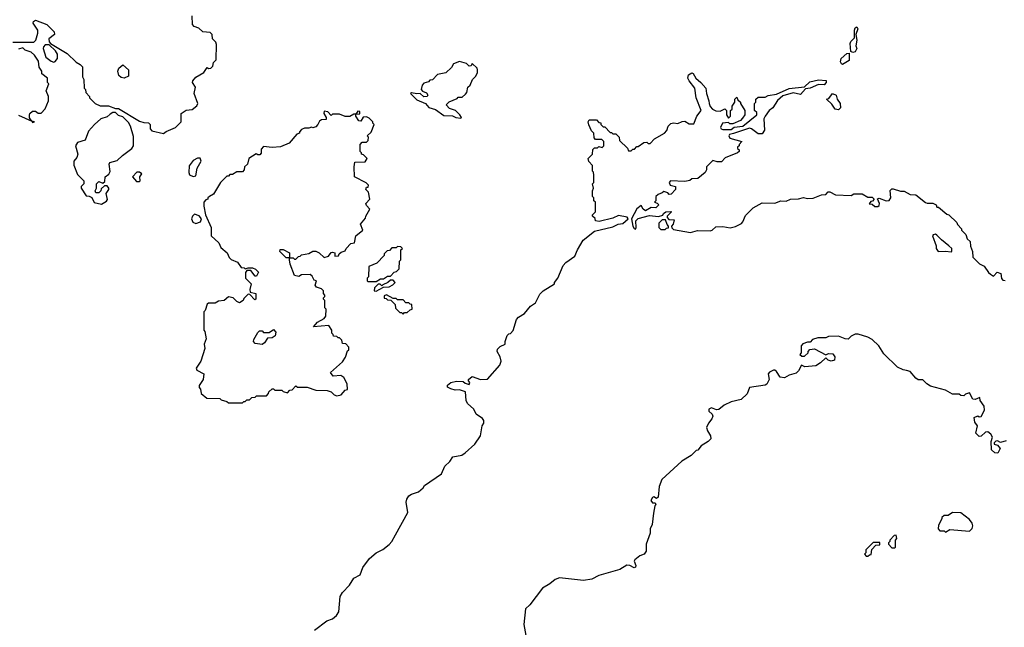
# Model space of a CAD drawing. Extents: x 2386423 to 2568864, y 578392 to 761999.
# Tile 95 of 256: x 2514014 to 2521003, y 627175 to 631490. Entities that reach past the tile are written whole.
import ezdxf

# ---------------------------------------------------------------- set-up
doc = ezdxf.new("R2010")
doc.units = 0

msp = doc.modelspace()

# ---------------------------------------------------------------- linework, layer by layer
at = {"layer": '0CON05XD'}
for points in [[(2513965, 631330), (2514115, 631330), (2514127.5, 631345), (2514142.5, 631395), (2514142.5, 631415), (2514110, 631465), (2514111.7, 631478.3), (2514125, 631486.7), (2514206.1, 631456.1), (2514257.5, 631405), (2514260, 631385), (2514220, 631355), (2514223, 631333), (2514231.7, 631321.7), (2514350.7, 631250.7), (2514415, 631187.5), (2514443, 631173), (2514460, 631155), (2514460, 631085), (2514470, 631065), (2514472.5, 631005), (2514480, 630995), (2514483, 630973), (2514510, 630945), (2514510, 630935), (2514550, 630895), (2514585, 630877.5), (2514645, 630877.5), (2514695, 630860), (2514715, 630860), (2514865, 630770), (2514895, 630760), (2514928.3, 630758.3), (2514940, 630745), (2514940, 630715), (2514951.7, 630701.7), (2515035, 630682.5)], [(2515035, 630682.5), (2515053, 630697), (2515120, 630725), (2515160, 630765), (2515160, 630825), (2515195, 630847.5), (2515237.7, 630852.3), (2515270.7, 630879.3), (2515277.5, 630895), (2515252.5, 630965), (2515261.7, 631011.7), (2515240, 631045), (2515242.5, 631055), (2515265, 631082.5), (2515320, 631115), (2515345, 631150), (2515355, 631142.5), (2515370, 631145), (2515385, 631160), (2515390, 631185), (2515407.5, 631205), (2515410, 631315), (2515405, 631330), (2515382.5, 631355), (2515380, 631385), (2515365, 631400), (2515313, 631403), (2515285, 631430), (2515251.7, 631441.7), (2515240, 631455), (2515237, 631517)], [(2519927.7, 631257.7), (2519913.3, 631263.3), (2519909.1, 631320.9), (2519914.5, 631335.5), (2519939.5, 631360.5), (2519940, 631415), (2519945, 631432.5), (2519955, 631440), (2519963.8, 631425), (2519950, 631385), (2519956.5, 631345), (2519949.1, 631305), (2519956.5, 631285), (2519945, 631261.9), (2519927.7, 631257.7)], [(2514005, 630812), (2514100, 630770), (2514105, 630760), (2514120, 630765), (2514100, 630770), (2514082.5, 630792.5), (2514083, 630813), (2514086.7, 630825), (2514105, 630840), (2514125, 630840), (2514145, 630827.5), (2514165, 630827.5), (2514193.6, 630856.4), (2514217.5, 630915), (2514217.5, 630945), (2514202.5, 630985), (2514220, 631035), (2514210, 631045), (2514210, 631075), (2514170, 631105), (2514170, 631125), (2514152.5, 631152.5), (2514147.5, 631195), (2514119.3, 631239.3), (2514095, 631260), (2514053, 631273), (2514035, 631290), (2514005, 631280)], [(2514255, 631187.5), (2514265, 631192.5), (2514281.2, 631215), (2514283.3, 631245), (2514268, 631268), (2514222.5, 631312.5), (2514195, 631311.2), (2514182.3, 631297.7), (2514181.2, 631285), (2514200, 631225), (2514236.4, 631196.4), (2514255, 631187.5)], [(2519855, 631171.2), (2519846, 631176), (2519840.9, 631190.9), (2519845, 631213.8), (2519885, 631250), (2519901.7, 631251.7), (2519900.8, 631199.2), (2519855, 631171.2)], [(2517145, 630790), (2517150, 630795), (2517137.5, 630815), (2517107.5, 630845), (2517065, 630858.8), (2517040, 630885), (2517063, 630907), (2517118.3, 630931.7), (2517125, 630940), (2517155, 630940), (2517178.3, 630961.7), (2517187, 630973), (2517195, 631010), (2517212.5, 631025), (2517227.5, 631065), (2517251.7, 631088.3), (2517262.5, 631115), (2517262.5, 631135), (2517260, 631145), (2517225, 631180), (2517218.3, 631161.7), (2517205, 631160), (2517185, 631180), (2517135, 631192.5), (2517093.6, 631176.4), (2517079.3, 631150.7), (2517038.3, 631111.7), (2516978.3, 631101.7), (2516945, 631062.5), (2516925, 631060), (2516915, 631050), (2516881.7, 631038.3), (2516870, 631025), (2516862.5, 630995), (2516873, 630983), (2516901.7, 630971.7), (2516910, 630955), (2516905.8, 630944.2), (2516882.2, 630942.2), (2516856.4, 630966.4), (2516832.5, 630962.5), (2516795, 630970), (2516787.5, 630965), (2516831.7, 630921.7), (2516895, 630896.2), (2516917.5, 630867.5), (2516965, 630852.5), (2517025, 630810), (2517085, 630806.7), (2517110, 630795), (2517145, 630790)], [(2514755, 631074), (2514735, 631078.8), (2514716.7, 631095), (2514710, 631125), (2514717.5, 631145), (2514745, 631170), (2514786.7, 631135), (2514785, 631090), (2514755, 631074)], [(2518115, 630580), (2518125, 630590), (2518148.3, 630581.7), (2518160, 630595), (2518160, 630625), (2518145, 630640), (2518100, 630640), (2518091.7, 630651.7), (2518090, 630685), (2518071.7, 630701.7), (2518053, 630743), (2518050, 630765), (2518055, 630780), (2518108.3, 630778.3), (2518125, 630760), (2518138.3, 630758.3), (2518140, 630745), (2518155, 630730), (2518168.3, 630728.3), (2518205, 630690), (2518215, 630690), (2518225, 630680), (2518245, 630680), (2518270, 630655), (2518271.7, 630631.7), (2518328.3, 630578.3), (2518335, 630560), (2518355, 630560), (2518365, 630570), (2518378.3, 630571.7), (2518395, 630590), (2518405, 630590), (2518443, 630617), (2518465, 630620), (2518475, 630610), (2518488.3, 630611.7), (2518520, 630645), (2518590, 630685), (2518607, 630703), (2518617.5, 630735), (2518635, 630752.5), (2518655, 630756.7), (2518685, 630752.5), (2518715, 630767.5), (2518735, 630770), (2518765, 630750), (2518798.3, 630751.7), (2518820, 630805), (2518850, 630845), (2518816, 630935), (2518805.8, 631005), (2518766.2, 631055), (2518757.5, 631075), (2518762.1, 631097.9), (2518785, 631112), (2518795, 631108.8), (2518813.8, 631073.8), (2518849.2, 631045), (2518884.2, 631005), (2518888.1, 630965), (2518906, 630915), (2518906.7, 630895), (2518915, 630873.3), (2518932.5, 630855), (2518955, 630842.5), (2518985, 630840), (2519018.3, 630858.3), (2519030, 630845), (2519030, 630815), (2519045, 630790), (2519060, 630805), (2519060, 630845), (2519070, 630855), (2519070, 630875), (2519090, 630905), (2519090, 630925), (2519105, 630940), (2519111.7, 630921.7), (2519130, 630905), (2519130, 630895), (2519160, 630845), (2519160, 630815), (2519145, 630790), (2519130, 630775), (2519075, 630750), (2519055, 630750), (2519045, 630760), (2519002.5, 630755), (2518988.8, 630725), (2518992.5, 630715), (2519005, 630710.8), (2519065, 630711.2), (2519085, 630727.5), (2519146.7, 630733.3), (2519246.7, 630815), (2519245, 630830), (2519230, 630845), (2519230, 630895), (2519240, 630905), (2519240, 630925), (2519255, 630940), (2519305, 630940), (2519327.5, 630952.5), (2519385, 630962), (2519475, 631002), (2519585, 631013.3), (2519621.4, 631048.6), (2519685, 631064.2), (2519737.5, 631057.5), (2519739.2, 631045), (2519725, 631028.6), (2519685, 631029.5), (2519625, 631004.5), (2519590.9, 630999.1), (2519555, 630958), (2519505, 630971.9), (2519431.4, 630948.6), (2519393.7, 630916.3), (2519359.4, 630865), (2519334.8, 630845.2), (2519304.3, 630805), (2519296.7, 630785), (2519300, 630705), (2519285, 630680), (2519255, 630680), (2519208.8, 630715), (2519195, 630718.9), (2519081.7, 630681.7), (2519051.4, 630675), (2519047.1, 630665), (2519055, 630648.8), (2519140, 630625), (2519120, 630605), (2519120, 630595), (2519110, 630585), (2519110, 630575), (2519120, 630565), (2519120, 630555), (2519110, 630545), (2519021.7, 630508.3), (2518995, 630480), (2518965, 630480), (2518935, 630490), (2518890, 630445), (2518890, 630425), (2518880, 630405), (2518827, 630363), (2518785, 630360), (2518771.7, 630348.3), (2518735, 630340), (2518633, 630347), (2518623.3, 630335), (2518630, 630315), (2518670, 630305), (2518670, 630285), (2518638.3, 630251.7), (2518625, 630250), (2518615, 630260), (2518585, 630270), (2518575, 630260), (2518545, 630250), (2518530, 630235), (2518530, 630205), (2518520, 630195), (2518538.3, 630188.3), (2518550, 630175), (2518530, 630155), (2518495, 630157.5), (2518455, 630133.8), (2518440, 630145), (2518425, 630170), (2518395, 630148), (2518356, 630075), (2518365, 630023.3), (2518375, 630006.7), (2518385, 630003.3), (2518390, 630015), (2518387.7, 630062.3), (2518405, 630078), (2518485, 630098.8), (2518547.5, 630092.5), (2518578.3, 630101.7), (2518582.5, 630115), (2518600, 630125), (2518635, 630127.5), (2518640, 630125), (2518610, 630095), (2518610, 630085), (2518622.5, 630072.5), (2518658.3, 630068.3), (2518651.7, 630038.3), (2518640, 630025), (2518641.7, 630011.7), (2518655, 630000), (2518775, 629980), (2518825, 629992.5), (2518915, 629990), (2518930, 629995), (2518955, 630020), (2519005, 630022.5), (2519057, 630013), (2519095, 630022.5), (2519136.4, 630043.6), (2519147.5, 630055), (2519165, 630100), (2519220, 630155), (2519285, 630190), (2519375, 630187.5), (2519417, 630203), (2519455, 630202.5), (2519485, 630216.7), (2519543, 630217), (2519577, 630227), (2519605, 630220), (2519645, 630222.5), (2519705, 630247.5), (2519735, 630250), (2519753, 630267), (2519765, 630267.5), (2519805, 630247.5), (2519915, 630242.5), (2519935, 630252.5), (2519995, 630252.5), (2520035, 630230), (2520065, 630230), (2520080, 630215), (2520068.3, 630201.7), (2520055, 630200), (2520043, 630183), (2520065, 630180), (2520083, 630163), (2520105, 630162.5), (2520115, 630170), (2520117.5, 630185), (2520101.7, 630218.3), (2520115, 630222.5), (2520165, 630203.3), (2520185, 630206.7), (2520196.2, 630225), (2520193, 630277), (2520205, 630290), (2520215, 630290), (2520265, 630272.5), (2520291.7, 630271.7), (2520335, 630250), (2520375, 630247.5), (2520443, 630193), (2520455, 630187.5), (2520495, 630186.7), (2520520, 630175), (2520525, 630160), (2520535, 630160), (2520595, 630110), (2520610, 630105), (2520665, 630050), (2520670, 630035), (2520700, 630005), (2520700, 629995), (2520730, 629965), (2520740, 629935), (2520760, 629915), (2520763, 629883), (2520777.5, 629845), (2520780, 629805), (2520827, 629757), (2520860, 629740), (2520890, 629695), (2520905, 629682.5), (2520925, 629670), (2520953, 629697), (2520977, 629687), (2520983, 629653), (2520991.7, 629641.7), (2521008.3, 629638.3)], [(2519825, 630851.2), (2519802.5, 630855), (2519779.3, 630889.3), (2519740, 630925), (2519758.3, 630931.7), (2519783, 630967), (2519810, 630955), (2519817.5, 630925), (2519836.7, 630895), (2519840, 630865), (2519825, 630851.2)], [(2515595, 628770), (2515605, 628780), (2515615, 628780), (2515625, 628790), (2515645, 628790), (2515661.7, 628808.3), (2515685, 628810), (2515695, 628820), (2515765, 628820), (2515780, 628835), (2515781.7, 628848.3), (2515805, 628870), (2515815, 628870), (2515825, 628860), (2515875, 628860), (2515885, 628850), (2515915, 628840), (2515931.7, 628858.3), (2515948.3, 628861.7), (2515975, 628890), (2515985, 628880), (2516055, 628880), (2516115, 628860), (2516196.4, 628856.4), (2516225, 628847.5), (2516246.4, 628826.4), (2516265, 628820), (2516295, 628826.7), (2516325, 628860), (2516340, 628865), (2516337.5, 628905), (2516315, 628950), (2516293, 628963), (2516238.3, 628958.3), (2516220, 628985), (2516305, 629060), (2516327, 629093), (2516341.7, 629138.3), (2516350, 629145), (2516350, 629165), (2516328.3, 629188.3), (2516305, 629190), (2516300, 629215), (2516285, 629230), (2516275, 629230), (2516265, 629240), (2516241.7, 629241.7), (2516240, 629255), (2516230, 629265), (2516230, 629285), (2516208.3, 629318.3), (2516100, 629310), (2516127, 629343), (2516175, 629367.5), (2516187.5, 629385), (2516190, 629435), (2516180, 629445), (2516180, 629495), (2516170, 629505), (2516170, 629515), (2516180, 629525), (2516180, 629535), (2516170, 629545), (2516170, 629565), (2516155, 629580), (2516121.7, 629591.7), (2516110, 629605), (2516120, 629635), (2516105, 629640), (2516090, 629670), (2516075, 629680), (2516015, 629677.5), (2515995, 629667.5), (2515963.6, 629673.6), (2515933, 629753), (2515930, 629785), (2515930, 629800), (2515955, 629800), (2515965, 629790), (2515975, 629790), (2515991.7, 629808.3), (2516005, 629810), (2516015, 629820), (2516065, 629830), (2516095, 629847.5), (2516115, 629847.5), (2516140, 629835), (2516175, 629802.5), (2516205, 629810), (2516223.6, 629836.4), (2516235, 629840), (2516250, 629835), (2516251.7, 629811.7), (2516277, 629813), (2516281.7, 629828.3), (2516295, 629840), (2516325, 629850), (2516330, 629865), (2516365, 629900), (2516390, 629905), (2516400, 629955), (2516450, 629995), (2516433, 630037), (2516468.3, 630081.7), (2516470, 630095), (2516500, 630145), (2516475, 630170), (2516470, 630185), (2516500, 630215), (2516490, 630265), (2516470, 630285), (2516475, 630300), (2516488.3, 630301.7), (2516490, 630315), (2516472.5, 630332.5), (2516390, 630375), (2516387.5, 630445), (2516391.7, 630478.3), (2516465, 630480), (2516480, 630505), (2516455, 630530), (2516440, 630535), (2516440, 630545), (2516430, 630555), (2516430, 630605), (2516445, 630620), (2516475, 630620), (2516488.3, 630631.7), (2516490, 630655), (2516480, 630665), (2516508.3, 630691.7), (2516530, 630745), (2516520, 630755), (2516520, 630765), (2516495, 630790), (2516475, 630800), (2516451.7, 630798.3), (2516435, 630770), (2516421.7, 630771.7), (2516400, 630805), (2516400, 630820), (2516428.3, 630821.7), (2516428.3, 630838.3), (2516415, 630840), (2516400, 630820), (2516385, 630820), (2516357, 630803), (2516325, 630802.5), (2516285, 630820), (2516235, 630820), (2516225, 630810), (2516200, 630835), (2516175, 630840), (2516172.5, 630825), (2516190, 630795), (2516188.3, 630781.7), (2516155, 630780), (2516140.7, 630769.3), (2516130, 630745), (2516115, 630730), (2516095, 630722.5), (2516085, 630727.5), (2516065, 630720), (2516035, 630720), (2516015, 630710), (2516000, 630695), (2516000, 630685), (2515981.7, 630678.3), (2515926.4, 630613.6), (2515865, 630587.5), (2515805, 630583.3), (2515745, 630590), (2515728.3, 630571.7), (2515727, 630543), (2515718.3, 630531.7), (2515705, 630530), (2515693, 630537), (2515640, 630505), (2515630, 630465), (2515610, 630445), (2515607, 630423), (2515595, 630410), (2515555, 630410), (2515525, 630390), (2515505, 630390), (2515495, 630380), (2515485, 630380), (2515440, 630335), (2515389.3, 630250.7), (2515360, 630235), (2515350, 630225), (2515350, 630215), (2515335, 630210), (2515320, 630195), (2515320, 630165), (2515332.5, 630105), (2515372.5, 630015), (2515373.3, 629955), (2515426.4, 629906.4), (2515441.7, 629871.7), (2515487.5, 629835), (2515500.7, 629800.7), (2515515, 629787.5), (2515559.5, 629769.5), (2515585, 629730), (2515607, 629727), (2515615, 629720), (2515635, 629727.5), (2515667, 629727), (2515688.3, 629718.3), (2515708.3, 629698.3), (2515695, 629670), (2515685, 629670), (2515655, 629710), (2515625, 629710), (2515617.5, 629695), (2515617.5, 629655), (2515656.7, 629615), (2515647.5, 629575), (2515650, 629555), (2515690, 629545), (2515690, 629505), (2515681.7, 629501.7), (2515648.3, 629538.3), (2515635, 629540), (2515605, 629510), (2515600, 629495), (2515575, 629480), (2515555, 629490), (2515530, 629515), (2515497, 629523), (2515465, 629496.7), (2515425, 629492.5), (2515401.7, 629478.3), (2515355, 629477.5), (2515345, 629470), (2515330, 629425), (2515320, 629415), (2515320, 629285), (2515327, 629277), (2515337.5, 629225), (2515322.5, 629185), (2515327.5, 629155), (2515300, 629065), (2515267.5, 629015), (2515271.7, 629001.7), (2515320, 628975), (2515316.2, 628935), (2515288.3, 628891.7), (2515288.3, 628878.3), (2515297, 628867), (2515302.5, 628835), (2515341.7, 628801.7), (2515435, 628800), (2515445, 628790), (2515485, 628780), (2515495, 628770), (2515595, 628770)], [(2514595, 630180), (2514629.3, 630200.7), (2514637, 630213), (2514627.5, 630255), (2514646.7, 630283.3), (2514647.5, 630295), (2514635, 630310), (2514615, 630310), (2514591.7, 630288.3), (2514590, 630275), (2514575, 630260), (2514555, 630260), (2514550, 630275), (2514560, 630295), (2514560, 630325), (2514575, 630340), (2514605, 630330), (2514618.3, 630341.7), (2514620, 630375), (2514646.4, 630393.6), (2514657, 630413), (2514650, 630465), (2514653.6, 630476.4), (2514705, 630490), (2514743.6, 630526.4), (2514810, 630575), (2514822.5, 630595), (2514821.7, 630661.7), (2514800, 630735), (2514785, 630760), (2514745, 630800), (2514715, 630810), (2514695, 630830), (2514675, 630830), (2514655, 630820), (2514635, 630800), (2514590, 630785), (2514543.6, 630746.4), (2514501.7, 630698.3), (2514477.5, 630635), (2514425, 630617.5), (2514410, 630595), (2514426.2, 630535), (2514418.3, 630511.7), (2514397.5, 630485), (2514398.3, 630458.3), (2514425, 630390), (2514470, 630345), (2514470, 630325), (2514450, 630305), (2514450, 630295), (2514485, 630240), (2514507, 630237), (2514526.4, 630226.4), (2514541.7, 630191.7), (2514595, 630180)], [(2516107.5, 627155), (2516195, 627221.2), (2516233.6, 627236.4), (2516261.7, 627258.3), (2516278, 627285), (2516289.2, 627395), (2516305, 627423.8), (2516354.6, 627475.4), (2516385, 627524), (2516431.7, 627548.3), (2516449.7, 627600.3), (2516497.1, 627665), (2516545, 627704.2), (2516591.4, 627728.6), (2516636.6, 627763.4), (2516656, 627785), (2516682.5, 627832.5), (2516768.9, 627991.1), (2516758, 628065), (2516760.8, 628085), (2516775, 628108), (2516795, 628121.2), (2516845, 628137.5), (2516877.5, 628165), (2516887, 628183), (2517006.7, 628265), (2517031.2, 628318.8), (2517067.7, 628352.3), (2517087.5, 628385), (2517151.7, 628398.3), (2517175, 628413.3), (2517244.2, 628475.8), (2517283.9, 628536.1), (2517297.5, 628605), (2517307.5, 628625), (2517307.5, 628645), (2517299.3, 628659.3), (2517255, 628690), (2517237.5, 628725), (2517192.5, 628765), (2517182.5, 628785), (2517178.3, 628848.3), (2517135, 628862.5), (2517105, 628860), (2517075, 628870), (2517050.7, 628880.7), (2517050, 628895), (2517075, 628913.3), (2517115, 628923.3), (2517161.7, 628921.7), (2517175, 628910), (2517205, 628900), (2517210, 628915), (2517200, 628925), (2517200, 628935), (2517225, 628957.5), (2517285, 628936), (2517335, 628938), (2517422.7, 629037.3), (2517432.5, 629065), (2517423.6, 629096.4), (2517403.3, 629135), (2517405, 629150), (2517425, 629170), (2517460, 629185), (2517460, 629205), (2517473, 629247), (2517485, 629260), (2517498.3, 629261.7), (2517517, 629283), (2517539.3, 629360.7), (2517555, 629377.5), (2517596.4, 629403.6), (2517640, 629455), (2517675, 629480), (2517705, 629540), (2517730, 629565), (2517810, 629615), (2517810, 629625), (2517832.5, 629655), (2517872.5, 629745), (2517890, 629765), (2517955, 629810), (2517973.3, 629856.7), (2518012.5, 629925), (2518095, 629989.2), (2518225, 630018.8), (2518263, 630037), (2518295, 630042), (2518334, 630075), (2518325, 630087.5), (2518265, 630098.8), (2518225, 630080), (2518127, 630057), (2518101.7, 630061.7), (2518098.3, 630078.3), (2518080, 630095), (2518080, 630105), (2518100, 630125), (2518100, 630195), (2518090, 630205), (2518090, 630225), (2518080, 630235), (2518080, 630275), (2518087.5, 630295), (2518080, 630325), (2518090, 630335), (2518090, 630385), (2518087.5, 630407.5), (2518080, 630415), (2518080, 630455), (2518053, 630483), (2518050, 630505), (2518080, 630535), (2518081.7, 630568.3), (2518095, 630580), (2518115, 630580)], [(2515245, 630376.2), (2515265, 630382.5), (2515273.8, 630435), (2515302.5, 630485), (2515295, 630507.5), (2515275, 630507.5), (2515245, 630490), (2515217, 630453), (2515213.3, 630405), (2515219.3, 630389.3), (2515245, 630376.2)], [(2514865, 630340), (2514870, 630345), (2514867.5, 630375), (2514880, 630395), (2514865, 630407.5), (2514845, 630407.5), (2514813.6, 630373.6), (2514841.7, 630341.7), (2514865, 630340)], [(2515265, 630044), (2515297.5, 630055), (2515303.8, 630075), (2515288.3, 630098.3), (2515255, 630109.2), (2515239.2, 630095), (2515232.5, 630075), (2515243, 630053), (2515265, 630044)], [(2518595, 630000), (2518605, 630010), (2518618.3, 630011.7), (2518620, 630025), (2518610, 630035), (2518598.3, 630068.3), (2518575, 630070), (2518550, 630045), (2518550, 630015), (2518565, 630000), (2518595, 630000)], [(2520625, 629842.5), (2520630, 629845), (2520630, 629865), (2520610, 629885), (2520556.1, 629926.1), (2520525, 629961.2), (2520515, 629966.7), (2520497, 629963), (2520493.3, 629955), (2520520, 629885), (2520520, 629865), (2520533.6, 629843.6), (2520585, 629847.5), (2520625, 629842.5)], [(2515930, 629800), (2515925, 629800), (2515905, 629800), (2515860, 629845), (2515861.7, 629858.3), (2515885, 629857.5), (2515930, 629835), (2515930, 629800)], [(2516545, 629630), (2516575, 629650), (2516595, 629650), (2516625, 629670), (2516645, 629670), (2516671.7, 629698.3), (2516688.3, 629701.7), (2516708.3, 629721.7), (2516710, 629775), (2516720, 629785), (2516720, 629855), (2516730, 629865), (2516718.3, 629878.3), (2516695, 629880), (2516685, 629870), (2516655, 629870), (2516638.3, 629851.7), (2516621.7, 629848.3), (2516601.7, 629828.3), (2516600, 629815), (2516548.3, 629761.7), (2516491.7, 629738.3), (2516490, 629665), (2516480, 629655), (2516480, 629635), (2516485, 629630), (2516545, 629630)], [(2516545, 629562.5), (2516595, 629590), (2516637, 629593), (2516663, 629607), (2516680, 629625), (2516665, 629640), (2516645, 629640), (2516627, 629623), (2516591.7, 629608.3), (2516585, 629600), (2516571.7, 629611.7), (2516558.3, 629611.7), (2516533, 629587), (2516530, 629565), (2516545, 629562.5)], [(2516735, 629400), (2516745, 629410), (2516765, 629410), (2516785, 629430), (2516800, 629435), (2516798.3, 629468.3), (2516785, 629470), (2516775, 629480), (2516755, 629480), (2516735, 629500), (2516695, 629500), (2516685, 629510), (2516665, 629510), (2516617, 629537), (2516601.7, 629528.3), (2516601.7, 629511.7), (2516615, 629510), (2516625, 629500), (2516648.3, 629498.3), (2516678.3, 629468.3), (2516681.7, 629441.7), (2516711.7, 629411.7), (2516725, 629410), (2516735, 629400)], [(2515735, 629183.3), (2515685, 629190), (2515672.5, 629205), (2515675, 629220), (2515705, 629270), (2515715, 629280), (2515735, 629280), (2515745, 629270), (2515785, 629270), (2515815, 629290), (2515831.7, 629271.7), (2515827.5, 629245), (2515805, 629230), (2515771.7, 629228.3), (2515752.5, 629195), (2515735, 629183.3)], [(2521015, 628500), (2520975, 628487.5), (2520955, 628500), (2520941.7, 628498.3), (2520930, 628485), (2520930, 628475), (2520955, 628470), (2520972.5, 628445), (2520958, 628412), (2520935, 628413.3), (2520912.5, 628435), (2520910, 628495), (2520920, 628525), (2520906.4, 628546.4), (2520885, 628562.5), (2520868.3, 628561.7), (2520838.3, 628531.7), (2520825, 628530), (2520800, 628555), (2520812.5, 628605), (2520793, 628633), (2520790, 628665), (2520815, 628677.5), (2520825, 628670), (2520838.3, 628671.7), (2520863, 628717), (2520860, 628745), (2520832.5, 628785), (2520828.3, 628808.3), (2520796.4, 628793.6), (2520780, 628795), (2520755, 628840), (2520728.3, 628831.7), (2520715, 628820), (2520695, 628822.5), (2520681.7, 628831.7), (2520635, 628830), (2520585, 628860), (2520478.3, 628888.3), (2520453.6, 628903.6), (2520425, 628932.5), (2520392.3, 628932.3), (2520374.1, 628944.1), (2520335, 628992.5), (2520309.3, 628999.3), (2520285, 629003.3), (2520245, 629022.5), (2520147, 629117), (2520112.5, 629175), (2520065, 629220), (2520035, 629236.2), (2519966.1, 629256.1), (2519945, 629256.7), (2519916.4, 629243.6), (2519895, 629222.5), (2519873, 629223), (2519825, 629242.5), (2519755, 629240), (2519735, 629230), (2519678.3, 629231.7), (2519641.7, 629218.3), (2519625, 629200), (2519605, 629200), (2519571.7, 629188.3), (2519560, 629175), (2519560, 629125), (2519551.7, 629111.7), (2519565, 629100), (2519585, 629100), (2519610, 629125), (2519610, 629135), (2519621.7, 629148.3), (2519655, 629152.5), (2519735, 629110), (2519755, 629120), (2519785, 629118), (2519800.8, 629095), (2519796.7, 629073.3), (2519773.9, 629066.1), (2519753, 629073), (2519735, 629090), (2519697.1, 629052.9), (2519665, 629032.5), (2519585.9, 629024.1), (2519562.5, 629037.5), (2519542.6, 628997.4), (2519525, 628980.8), (2519475, 628965.7), (2519442.4, 628947.6), (2519411.7, 628951.7), (2519385, 628992.5), (2519375, 629002.5), (2519365, 629002.5), (2519335, 628987.5), (2519327.5, 628975), (2519334, 628935), (2519317, 628903), (2519305, 628894), (2519195, 628877.5), (2519177.3, 628832.7), (2519135.9, 628794.1), (2519065, 628777.5), (2519015, 628753.3), (2518977, 628723), (2518960.7, 628720.7), (2518925, 628734.3), (2518904.6, 628725.4), (2518905, 628710), (2518928, 628688), (2518933.3, 628675), (2518927.5, 628655), (2518902.5, 628625), (2518890, 628595), (2518895, 628570), (2518917.5, 628535), (2518920, 628515), (2518900, 628495), (2518850, 628465), (2518826.4, 628433.6), (2518815, 628430), (2518780, 628395), (2518713.6, 628356.4), (2518572.5, 628225), (2518552.5, 628175), (2518545, 628100), (2518535, 628090), (2518515, 628102.5), (2518505, 628096.7), (2518493.3, 628075), (2518505, 628060), (2518525, 628060), (2518530, 628045), (2518523, 628037), (2518513.3, 627986.7), (2518504.2, 627905.8), (2518488.8, 627875), (2518488, 627845), (2518460, 627765), (2518460.8, 627715), (2518446.2, 627695), (2518415, 627682.5), (2518380, 627655), (2518376.2, 627645), (2518386.7, 627615), (2518385, 627602.5), (2518375, 627597.5), (2518345, 627613.3), (2518323.6, 627616.4), (2518273.9, 627586.1), (2518125, 627544.2)], [(2520585, 627850), (2520615, 627870), (2520755, 627857.5), (2520773.9, 627876.1), (2520778.8, 627895), (2520774, 627915), (2520755, 627940), (2520695, 627987.5), (2520635, 627990), (2520605, 627970), (2520575, 627970), (2520560, 627955), (2520560, 627945), (2520535, 627900), (2520532.5, 627875), (2520545, 627860), (2520575, 627860), (2520585, 627850)], [(2520225, 627740), (2520230, 627745), (2520230, 627795), (2520240, 627805), (2520235, 627830), (2520221.7, 627828.3), (2520190, 627795), (2520190, 627785), (2520180, 627775), (2520180, 627765), (2520205, 627740), (2520225, 627740)], [(2520035, 627680), (2520045, 627690), (2520058.3, 627691.7), (2520061.7, 627728.3), (2520091.7, 627758.3), (2520118.3, 627761.7), (2520118.3, 627778.3), (2520071.7, 627778.3), (2520020, 627725), (2520020, 627705), (2520010, 627695), (2520021.7, 627681.7), (2520035, 627680)], [(2518125, 627544.2), (2518075, 627517.5), (2518015, 627507.5), (2517845, 627525.7), (2517815, 627515.8), (2517776.3, 627483.7), (2517725, 627454.3), (2517635.7, 627335), (2517603.4, 627306.6), (2517591.4, 627195), (2517606.6, 627116.6)]]:
    msp.add_lwpolyline(points, dxfattribs=at)

doc.saveas('drawing.dxf')
